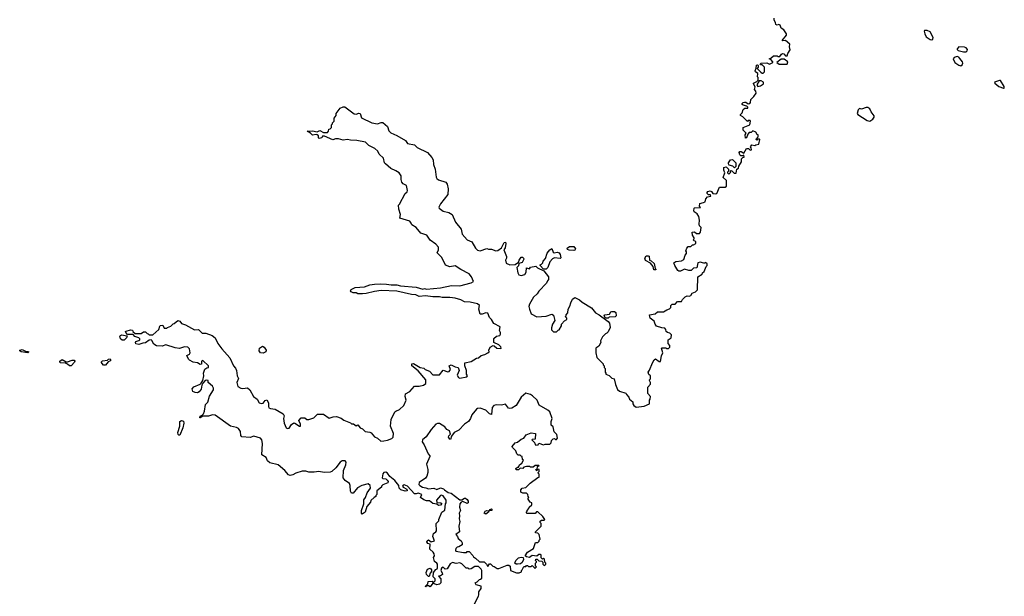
# Model space of a CAD drawing. Extents: x 2535812 to 2752880, y 540738 to 728399.
# Tile 79 of 213: x 2636139 to 2646755, y 657898 to 664118. Entities that reach past the tile are written whole.
import ezdxf

# ---------------------------------------------------------------- set-up
doc = ezdxf.new("R2010")
doc.units = 0

msp = doc.modelspace()

# ---------------------------------------------------------------- linework, layer by layer
at = {"layer": '0CON20XD'}
for points in [[(2642990, 660835), (2642978, 660865), (2642935, 660900), (2642930, 660935), (2642990, 660945), (2643015, 660968), (2643080, 660965), (2643115, 660990), (2643145, 661000), (2643160, 661015), (2643160, 661035), (2643175, 661050), (2643205, 661050), (2643233, 661077), (2643275, 661080), (2643285, 661100), (2643315, 661130), (2643335, 661138), (2643356, 661134), (2643375, 661142), (2643391, 661169), (2643427, 661183), (2643447, 661203), (2643450, 661345), (2643498, 661372), (2643502, 661388), (2643518, 661402), (2643540, 661455), (2643550, 661465), (2643550, 661485), (2643535, 661500), (2643528, 661492), (2643515, 661490), (2643475, 661502), (2643452, 661495), (2643438, 661442), (2643403, 661437), (2643377, 661413), (2643355, 661412), (2643305, 661427), (2643265, 661407), (2643245, 661407), (2643235, 661412), (2643203, 661465), (2643192, 661495), (2643215, 661508), (2643275, 661518), (2643299, 661531), (2643313, 661577), (2643328, 661595), (2643330, 661615), (2643320, 661625), (2643332, 661655), (2643345, 661670), (2643375, 661670), (2643392, 661688), (2643405, 661688), (2643430, 661705), (2643430, 661725), (2643412, 661732), (2643400, 661745), (2643410, 661755), (2643410, 661765), (2643392, 661795), (2643390, 661825), (2643415, 661830), (2643435, 661810), (2643468, 661812), (2643480, 661825), (2643488, 661875), (2643470, 661895), (2643464, 661914), (2643467, 661955), (2643460, 661995), (2643442, 662025), (2643412, 662045), (2643408, 662055), (2643410, 662085), (2643415, 662090), (2643478, 662092), (2643470, 662105), (2643473, 662137), (2643510, 662145), (2643528, 662155), (2643538, 662185), (2643554, 662206), (2643590, 662215), (2643588, 662228), (2643565, 662230), (2643550, 662245), (2643550, 662255), (2643560, 662265), (2643585, 662272), (2643598, 662265), (2643612, 662242), (2643645, 662238), (2643656, 662244), (2643685, 662310), (2643745, 662310), (2643758, 662322), (2643760, 662385), (2643722, 662415), (2643740, 662465), (2643730, 662495), (2643730, 662525), (2643755, 662530), (2643780, 662505), (2643780, 662485), (2643770, 662475), (2643770, 662465), (2643785, 662452), (2643808, 662472), (2643800, 662485), (2643805, 662490), (2643818, 662488), (2643843, 662463), (2643865, 662462), (2643870, 662505), (2643890, 662515), (2643893, 662537), (2643922, 662585), (2643923, 662617), (2643935, 662630), (2643950, 662635), (2643948, 662658), (2643935, 662650), (2643915, 662650), (2643902, 662662), (2643898, 662685), (2643902, 662695), (2643917, 662697), (2643945, 662680), (2643975, 662730), (2643997, 662727), (2644015, 662712), (2644030, 662715), (2644027, 662737), (2644020, 662745), (2644033, 662767), (2644065, 662760), (2644075, 662770), (2644108, 662775), (2644120, 662825), (2644115, 662830), (2644095, 662830), (2644085, 662820), (2644080, 662825), (2644082, 662838), (2644100, 662855), (2644100, 662875), (2644091, 662881), (2644076, 662906), (2644045, 662920), (2644025, 662900), (2644005, 662900), (2643988, 662882), (2643977, 662843), (2643965, 662840), (2643962, 662875), (2643970, 662895), (2643938, 662928), (2643940, 662955), (2644010, 662985), (2644018, 663025), (2644015, 663030), (2643995, 663030), (2643985, 663020), (2643935, 663072), (2643910, 663085), (2643910, 663095), (2643930, 663115), (2643941, 663149), (2643958, 663162), (2643990, 663165), (2643990, 663175), (2643980, 663185), (2643940, 663195), (2643930, 663205), (2643930, 663215), (2643940, 663225), (2643955, 663228), (2643967, 663227), (2643995, 663210), (2644010, 663215), (2644018, 663225), (2644022, 663258), (2644055, 663288), (2644080, 663325), (2644077, 663347), (2644060, 663365), (2644068, 663395), (2644050, 663425), (2644050, 663435), (2644088, 663452), (2644100, 663465), (2644100, 663495), (2644093, 663503), (2644097, 663537), (2644074, 663554), (2644068, 663565), (2644080, 663595), (2644082, 663628), (2644095, 663630), (2644100, 663625), (2644100, 663605), (2644092, 663592), (2644131, 663551), (2644145, 663540), (2644155, 663540), (2644168, 663555), (2644168, 663605), (2644145, 663630), (2644125, 663630), (2644122, 663638), (2644135, 663648), (2644195, 663652), (2644225, 663638), (2644260, 663655), (2644260, 663665), (2644238, 663688), (2644220, 663695), (2644238, 663702), (2644265, 663730), (2644305, 663730), (2644315, 663720), (2644335, 663720), (2644352, 663748), (2644365, 663752), (2644379, 663749), (2644395, 663730), (2644415, 663730), (2644422, 663755), (2644447, 663793), (2644440, 663825), (2644442, 663855), (2644395, 663892), (2644365, 663890), (2644360, 663895), (2644407, 663953), (2644407, 663967), (2644379, 664009), (2644350, 664025), (2644340, 664060), (2644325, 664068), (2644305, 664060), (2644290, 664065), (2644287, 664087), (2644273, 664113), (2644272, 664135)], [(2645975, 663901), (2645985, 663908), (2645989, 663925), (2645955, 663987), (2645925, 664003), (2645895, 664000), (2645890, 663995), (2645898, 663965), (2645913, 663935), (2645954, 663904), (2645975, 663901)], [(2646315, 663771), (2646345, 663772), (2646356, 663784), (2646358, 663795), (2646342, 663815), (2646325, 663823), (2646265, 663827), (2646248, 663805), (2646248, 663795), (2646257, 663787), (2646315, 663771)], [(2644327, 663637), (2644415, 663640), (2644420, 663665), (2644382, 663692), (2644348, 663692), (2644302, 663655), (2644327, 663637)], [(2646285, 663622), (2646300, 663630), (2646308, 663648), (2646304, 663664), (2646275, 663700), (2646264, 663714), (2646245, 663720), (2646215, 663710), (2646203, 663695), (2646222, 663655), (2646265, 663626), (2646285, 663622)], [(2644098, 663398), (2644125, 663403), (2644160, 663425), (2644158, 663445), (2644135, 663460), (2644112, 663458), (2644088, 663415), (2644098, 663398)], [(2646745, 663378), (2646755, 663380), (2646755, 663397), (2646715, 663461), (2646703, 663463), (2646650, 663445), (2646653, 663435), (2646695, 663399), (2646745, 663378)], [(2638619, 660125), (2638661, 660055), (2638698, 660025), (2638722, 659985), (2638745, 659977), (2638765, 659983), (2638785, 660009), (2638805, 660017), (2638821, 659985), (2638820, 659945), (2638825, 659932), (2638844, 659924), (2638895, 659918), (2638978, 659865), (2638990, 659845), (2638984, 659816), (2638990, 659765), (2639013, 659715), (2639025, 659708), (2639045, 659713), (2639070, 659750), (2639095, 659768), (2639106, 659766), (2639155, 659732), (2639168, 659732), (2639167, 659755), (2639150, 659795), (2639175, 659824), (2639212, 659822), (2639235, 659807), (2639255, 659804), (2639312, 659825), (2639348, 659862), (2639415, 659864), (2639475, 659820), (2639520, 659835), (2639555, 659839), (2639605, 659820), (2639635, 659798), (2639705, 659770), (2639715, 659760), (2639737, 659757), (2639765, 659738), (2639785, 659747), (2639810, 659715), (2639834, 659704), (2639865, 659677), (2639915, 659669), (2639930, 659660), (2639965, 659617), (2639995, 659603), (2640033, 659573), (2640065, 659576), (2640105, 659582), (2640150, 659600), (2640166, 659615), (2640170, 659655), (2640136, 659735), (2640143, 659805), (2640185, 659887), (2640195, 659897), (2640235, 659913), (2640282, 659955), (2640306, 660015), (2640294, 660055), (2640297, 660083), (2640345, 660106), (2640395, 660164), (2640445, 660166), (2640493, 660177), (2640518, 660195), (2640519, 660235), (2640435, 660330), (2640368, 660385), (2640368, 660405), (2640385, 660410), (2640455, 660367), (2640495, 660360), (2640512, 660345), (2640556, 660326), (2640595, 660288), (2640665, 660288), (2640705, 660337), (2640755, 660319), (2640768, 660322), (2640782, 660345), (2640770, 660385), (2640790, 660395), (2640833, 660373), (2640867, 660367), (2640876, 660334), (2640857, 660283), (2640869, 660259), (2640885, 660251), (2640960, 660265), (2640967, 660275), (2640958, 660295), (2640958, 660335), (2640938, 660385), (2640940, 660415), (2641005, 660432), (2641063, 660467), (2641085, 660472), (2641114, 660496), (2641155, 660507), (2641187, 660523), (2641200, 660535), (2641198, 660555), (2641210, 660585), (2641245, 660602), (2641255, 660600), (2641284, 660574), (2641325, 660570), (2641330, 660575), (2641325, 660590), (2641305, 660610), (2641250, 660635), (2641252, 660678), (2641280, 660705), (2641315, 660713), (2641322, 660725), (2641322, 660745), (2641312, 660765), (2641318, 660805), (2641252, 660842), (2641227, 660885), (2641206, 660906), (2641185, 660952), (2641165, 660957), (2641125, 660940), (2641102, 660942), (2641089, 660995), (2641097, 661035), (2641075, 661053), (2640995, 661070), (2640935, 661073), (2640895, 661097), (2640833, 661113), (2640775, 661120), (2640695, 661120), (2640665, 661127), (2640595, 661127), (2640515, 661138), (2640445, 661132), (2640409, 661149), (2640365, 661154), (2640205, 661191), (2640035, 661196), (2639965, 661187), (2639875, 661164), (2639835, 661161), (2639785, 661162), (2639765, 661172), (2639735, 661170), (2639711, 661181), (2639707, 661195), (2639714, 661206), (2639755, 661230), (2639855, 661237), (2639915, 661258), (2639965, 661267), (2640025, 661270), (2640095, 661267), (2640145, 661257), (2640205, 661257), (2640245, 661247), (2640415, 661233), (2640485, 661213), (2640505, 661218), (2640525, 661213), (2640676, 661224), (2640795, 661250), (2640885, 661249), (2641005, 661278), (2641030, 661295), (2641010, 661345), (2640985, 661378), (2640895, 661422), (2640835, 661462), (2640775, 661454), (2640730, 661470), (2640692, 661552), (2640640, 661605), (2640656, 661635), (2640654, 661665), (2640625, 661697), (2640565, 661740), (2640527, 661795), (2640465, 661816), (2640415, 661878), (2640366, 661906), (2640361, 661925), (2640345, 661944), (2640238, 661978), (2640244, 662016), (2640227, 662075), (2640224, 662116), (2640235, 662128), (2640296, 662244), (2640317, 662263), (2640319, 662275), (2640308, 662328), (2640275, 662346), (2640259, 662365), (2640251, 662395), (2640252, 662435), (2640230, 662465), (2640195, 662489), (2640142, 662512), (2640082, 662562), (2640073, 662575), (2640061, 662625), (2640016, 662666), (2640000, 662700), (2639968, 662728), (2639905, 662762), (2639866, 662796), (2639775, 662816), (2639705, 662819), (2639675, 662826), (2639625, 662820), (2639575, 662832), (2639545, 662832), (2639515, 662823), (2639425, 662860), (2639405, 662860), (2639397, 662843), (2639368, 662838), (2639360, 662845), (2639360, 662865), (2639345, 662877), (2639335, 662880), (2639295, 662872), (2639274, 662894), (2639240, 662915), (2639295, 662921), (2639345, 662907), (2639375, 662922), (2639415, 662903), (2639457, 662903), (2639470, 662915), (2639472, 662938), (2639488, 662942), (2639500, 662955), (2639500, 662985), (2639510, 662995), (2639510, 663005), (2639530, 663025), (2639530, 663055), (2639550, 663085), (2639552, 663108), (2639595, 663162), (2639625, 663177), (2639645, 663177), (2639745, 663102), (2639765, 663100), (2639795, 663110), (2639808, 663108), (2639825, 663060), (2639935, 663007), (2639995, 662996), (2640035, 663010), (2640055, 663008), (2640106, 662966), (2640119, 662919), (2640139, 662899), (2640205, 662870), (2640298, 662815), (2640321, 662781), (2640395, 662770), (2640425, 662741), (2640535, 662687), (2640582, 662632), (2640596, 662605), (2640601, 662555), (2640619, 662505), (2640630, 662420), (2640636, 662405), (2640655, 662391), (2640735, 662364), (2640748, 662345), (2640759, 662295), (2640755, 662232), (2640675, 662131), (2640659, 662095), (2640660, 662085), (2640705, 662051), (2640765, 662039), (2640802, 662015), (2640839, 661935), (2640899, 661859), (2640909, 661805), (2640962, 661745), (2641015, 661723), (2641055, 661653), (2641075, 661631), (2641105, 661626), (2641175, 661650), (2641195, 661642), (2641225, 661642), (2641274, 661624), (2641295, 661628), (2641332, 661658), (2641364, 661716), (2641375, 661718), (2641380, 661705), (2641372, 661658), (2641360, 661635), (2641388, 661565), (2641388, 661545), (2641377, 661525), (2641385, 661492), (2641425, 661473), (2641482, 661478), (2641518, 661502), (2641523, 661525), (2641545, 661557), (2641560, 661555), (2641570, 661545), (2641573, 661535), (2641565, 661512), (2641555, 661498), (2641522, 661488), (2641517, 661463), (2641500, 661445), (2641508, 661388), (2641520, 661365), (2641545, 661360), (2641585, 661370), (2641600, 661395), (2641605, 661440), (2641635, 661430), (2641645, 661448), (2641705, 661458), (2641722, 661442), (2641789, 661409), (2641842, 661345), (2641840, 661315), (2641828, 661302), (2641820, 661275), (2641735, 661190), (2641719, 661161), (2641678, 661125), (2641635, 661050), (2641630, 661025), (2641634, 660995), (2641655, 660944), (2641715, 660912), (2641815, 660920), (2641875, 660940), (2641895, 660930), (2641908, 660875), (2641882, 660835), (2641872, 660795), (2641873, 660773), (2641895, 660750), (2641925, 660750), (2641945, 660770), (2641955, 660772), (2641980, 660815), (2641980, 660835), (2642012, 660868), (2642038, 660885), (2642038, 660898), (2642020, 660915), (2642030, 660925), (2642030, 660935), (2642050, 660955), (2642053, 660997), (2642072, 661028), (2642080, 661065), (2642100, 661105), (2642125, 661122), (2642176, 661096), (2642202, 661072), (2642305, 661010), (2642347, 660957), (2642385, 660933), (2642484, 660864), (2642499, 660845), (2642504, 660796), (2642485, 660750), (2642470, 660735), (2642455, 660730), (2642423, 660697), (2642400, 660655), (2642403, 660635), (2642382, 660595), (2642350, 660575), (2642350, 660525), (2642363, 660473), (2642430, 660405), (2642430, 660395), (2642440, 660385), (2642440, 660365), (2642450, 660355), (2642450, 660315), (2642460, 660305), (2642460, 660295), (2642495, 660280), (2642525, 660250), (2642550, 660245), (2642563, 660183), (2642585, 660130), (2642605, 660112), (2642675, 660090), (2642680, 660075), (2642707, 660047), (2642714, 660024), (2642750, 659995), (2642750, 659975), (2642760, 659955), (2642785, 659940), (2642872, 659948), (2642930, 659975), (2642930, 660015), (2642937, 660023), (2642940, 660055), (2642910, 660085), (2642910, 660155), (2642940, 660185), (2642940, 660205), (2642930, 660225), (2642930, 660235), (2642940, 660245), (2642940, 660275), (2642922, 660292), (2642914, 660315), (2642931, 660339), (2642960, 660415), (2642981, 660449), (2642995, 660458), (2643035, 660430), (2643048, 660432), (2643058, 660492), (2643072, 660525), (2643060, 660575), (2643065, 660580), (2643105, 660580), (2643115, 660572), (2643135, 660572), (2643150, 660585), (2643150, 660605), (2643130, 660625), (2643130, 660665), (2643163, 660687), (2643167, 660717), (2643147, 660737), (2643123, 660743), (2643110, 660755), (2643107, 660777), (2643095, 660790), (2643064, 660794), (2643005, 660813), (2642990, 660835)], [(2645305, 663022), (2645338, 663045), (2645353, 663065), (2645351, 663081), (2645319, 663125), (2645305, 663158), (2645285, 663170), (2645265, 663170), (2645215, 663152), (2645195, 663160), (2645180, 663145), (2645170, 663105), (2645174, 663094), (2645275, 663030), (2645305, 663022)], [(2643845, 662520), (2643827, 662537), (2643790, 662550), (2643783, 662563), (2643782, 662575), (2643803, 662607), (2643825, 662610), (2643860, 662575), (2643860, 662535), (2643845, 662520)], [(2641815, 661428), (2641785, 661428), (2641750, 661465), (2641750, 661475), (2641765, 661480), (2641780, 661495), (2641782, 661515), (2641807, 661543), (2641825, 661600), (2641854, 661636), (2641875, 661650), (2641892, 661612), (2641903, 661603), (2641935, 661610), (2641955, 661602), (2641966, 661585), (2641972, 661548), (2641965, 661542), (2641905, 661550), (2641885, 661538), (2641854, 661506), (2641834, 661446), (2641815, 661428)], [(2642115, 661628), (2642065, 661632), (2642045, 661640), (2642040, 661655), (2642068, 661672), (2642115, 661670), (2642130, 661645), (2642125, 661632), (2642115, 661628)], [(2642995, 661420), (2642975, 661420), (2642970, 661455), (2642940, 661490), (2642885, 661520), (2642880, 661545), (2642895, 661570), (2642915, 661572), (2642927, 661567), (2642930, 661525), (2642948, 661518), (2642978, 661488), (2642990, 661435), (2643000, 661425), (2642995, 661420)], [(2642485, 660898), (2642455, 660900), (2642442, 660925), (2642447, 660933), (2642498, 660942), (2642512, 660965), (2642525, 660972), (2642552, 660972), (2642568, 660958), (2642570, 660925), (2642558, 660912), (2642495, 660910), (2642485, 660898)], [(2641044, 657816), (2641085, 657900), (2641090, 657915), (2641088, 657945), (2641116, 657984), (2641116, 658006), (2641062, 658022), (2641050, 658045), (2641070, 658055), (2641095, 658080), (2641108, 658082), (2641120, 658095), (2641120, 658175), (2641115, 658190), (2641085, 658220), (2641045, 658220), (2641007, 658193), (2640985, 658192), (2640975, 658200), (2640952, 658202), (2640905, 658250), (2640885, 658260), (2640845, 658252), (2640805, 658262), (2640781, 658249), (2640747, 658193), (2640725, 658192), (2640705, 658212), (2640685, 658200), (2640678, 658175), (2640695, 658150), (2640697, 658135), (2640675, 658118), (2640653, 658117), (2640680, 658085), (2640680, 658045), (2640665, 658030), (2640635, 658023), (2640595, 658040), (2640565, 658002), (2640545, 658010), (2640520, 658010), (2640515, 658000), (2640510, 658005), (2640538, 658032), (2640542, 658058), (2640585, 658060), (2640595, 658050), (2640605, 658050), (2640620, 658065), (2640618, 658085), (2640598, 658108), (2640600, 658155), (2640624, 658186), (2640640, 658195), (2640642, 658205), (2640642, 658245), (2640636, 658256), (2640613, 658273), (2640600, 658315), (2640610, 658335), (2640608, 658355), (2640596, 658376), (2640562, 658405), (2640565, 658460), (2640539, 658469), (2640528, 658485), (2640532, 658498), (2640545, 658508), (2640577, 658487), (2640612, 658498), (2640593, 658543), (2640600, 658575), (2640627, 658593), (2640632, 658605), (2640630, 658685), (2640658, 658712), (2640658, 658725), (2640692, 658805), (2640722, 658828), (2640730, 658895), (2640738, 658905), (2640738, 658935), (2640705, 658983), (2640685, 658989), (2640675, 658984), (2640632, 658935), (2640635, 658910), (2640680, 658905), (2640689, 658899), (2640675, 658881), (2640655, 658879), (2640635, 658892), (2640595, 658900), (2640557, 658927), (2640525, 658927), (2640495, 658938), (2640460, 658965), (2640475, 658998), (2640435, 659012), (2640415, 659002), (2640394, 659004), (2640320, 659085), (2640285, 659100), (2640275, 659098), (2640268, 659085), (2640272, 659075), (2640312, 659055), (2640318, 659035), (2640295, 659032), (2640248, 659045), (2640230, 659065), (2640228, 659095), (2640185, 659146), (2640130, 659190), (2640105, 659228), (2640085, 659237), (2640065, 659232), (2640055, 659220), (2640048, 659175), (2640055, 659168), (2640085, 659164), (2640101, 659151), (2640110, 659135), (2640109, 659121), (2640055, 659102), (2640040, 659085), (2640040, 659075), (2639990, 659035), (2639990, 658995), (2639980, 658985), (2639980, 658975), (2639960, 658965), (2639925, 658930), (2639920, 658915), (2639883, 658867), (2639862, 658805), (2639833, 658783), (2639824, 658795), (2639824, 658825), (2639850, 658895), (2639850, 658940), (2639868, 658965), (2639887, 659015), (2639922, 659065), (2639917, 659095), (2639895, 659110), (2639826, 659094), (2639782, 659068), (2639735, 659010), (2639715, 659010), (2639704, 659034), (2639702, 659095), (2639694, 659114), (2639648, 659148), (2639626, 659176), (2639629, 659255), (2639655, 659315), (2639658, 659345), (2639648, 659358), (2639635, 659361), (2639615, 659359), (2639594, 659345), (2639549, 659285), (2639505, 659244), (2639485, 659236), (2639423, 659233), (2639364, 659244), (2639315, 659237), (2639257, 659237), (2639225, 659247), (2639185, 659249), (2639115, 659227), (2639085, 659207), (2639055, 659203), (2639038, 659208), (2638996, 659255), (2638925, 659317), (2638835, 659338), (2638811, 659361), (2638797, 659397), (2638748, 659425), (2638758, 659545), (2638751, 659585), (2638735, 659603), (2638665, 659624), (2638625, 659612), (2638535, 659618), (2638524, 659634), (2638519, 659675), (2638497, 659707), (2638475, 659720), (2638412, 659732), (2638245, 659851), (2638216, 659854), (2638175, 659840), (2638115, 659840), (2638085, 659822), (2638080, 659825), (2638085, 659840), (2638108, 659852), (2638122, 659868), (2638132, 659895), (2638143, 659967), (2638167, 659993), (2638184, 660056), (2638228, 660125), (2638228, 660145), (2638218, 660165), (2638172, 660205), (2638170, 660225), (2638155, 660230), (2638140, 660225), (2638113, 660197), (2638103, 660177), (2638097, 660133), (2638075, 660104), (2638055, 660093), (2638030, 660095), (2638007, 660107), (2638000, 660135), (2638015, 660157), (2638084, 660186), (2638094, 660196), (2638113, 660227), (2638124, 660275), (2638120, 660305), (2638135, 660350), (2638155, 660363), (2638173, 660367), (2638173, 660385), (2638115, 660443), (2638100, 660435), (2638098, 660402), (2638085, 660400), (2638056, 660416), (2638010, 660425), (2637968, 660445), (2637958, 660455), (2637942, 660495), (2637969, 660511), (2637977, 660525), (2637968, 660568), (2637953, 660584), (2637915, 660590), (2637863, 660573), (2637815, 660579), (2637715, 660611), (2637675, 660597), (2637615, 660599), (2637585, 660618), (2637565, 660656), (2637555, 660664), (2637535, 660660), (2637495, 660632), (2637465, 660629), (2637425, 660616), (2637391, 660621), (2637386, 660635), (2637391, 660645), (2637425, 660656), (2637434, 660665), (2637435, 660677), (2637425, 660686), (2637382, 660702), (2637362, 660722), (2637302, 660722), (2637282, 660745), (2637280, 660755), (2637285, 660760), (2637335, 660772), (2637355, 660770), (2637360, 660755), (2637385, 660732), (2637448, 660732), (2637475, 660750), (2637495, 660750), (2637512, 660732), (2637525, 660730), (2637535, 660720), (2637575, 660720), (2637640, 660775), (2637648, 660812), (2637655, 660819), (2637683, 660823), (2637695, 660790), (2637725, 660790), (2637732, 660798), (2637768, 660812), (2637792, 660838), (2637805, 660840), (2637845, 660872), (2637866, 660866), (2637885, 660840), (2637925, 660828), (2638023, 660773), (2638066, 660776), (2638105, 660738), (2638146, 660736), (2638215, 660712), (2638248, 660685), (2638276, 660626), (2638317, 660567), (2638405, 660470), (2638443, 660383), (2638465, 660360), (2638478, 660335), (2638482, 660275), (2638498, 660248), (2638480, 660205), (2638492, 660162), (2638524, 660144), (2638545, 660140), (2638595, 660147), (2638619, 660125)], [(2637265, 660660), (2637245, 660660), (2637224, 660674), (2637218, 660705), (2637225, 660712), (2637235, 660717), (2637298, 660708), (2637290, 660685), (2637265, 660660)], [(2636225, 660524), (2636155, 660536), (2636139, 660545), (2636140, 660555), (2636165, 660561), (2636202, 660542), (2636225, 660540), (2636237, 660535), (2636225, 660524)], [(2638765, 660522), (2638735, 660524), (2638720, 660545), (2638726, 660575), (2638755, 660596), (2638775, 660586), (2638798, 660555), (2638791, 660535), (2638765, 660522)], [(2636695, 660383), (2636675, 660383), (2636655, 660403), (2636632, 660412), (2636576, 660416), (2636573, 660435), (2636595, 660453), (2636639, 660429), (2636655, 660429), (2636705, 660445), (2636726, 660445), (2636732, 660435), (2636728, 660425), (2636695, 660383)], [(2637065, 660391), (2637043, 660393), (2637016, 660425), (2637033, 660437), (2637084, 660446), (2637095, 660456), (2637115, 660460), (2637121, 660445), (2637112, 660435), (2637092, 660428), (2637065, 660391)], [(2641525, 658152), (2641548, 658162), (2641550, 658175), (2641558, 658182), (2641575, 658220), (2641595, 658220), (2641605, 658230), (2641615, 658230), (2641625, 658220), (2641655, 658220), (2641665, 658230), (2641692, 658202), (2641698, 658202), (2641710, 658215), (2641700, 658225), (2641700, 658255), (2641710, 658265), (2641710, 658275), (2641700, 658285), (2641705, 658300), (2641718, 658298), (2641735, 658280), (2641768, 658278), (2641780, 658265), (2641780, 658245), (2641792, 658232), (2641810, 658245), (2641810, 658255), (2641800, 658265), (2641798, 658298), (2641785, 658310), (2641775, 658300), (2641762, 658312), (2641760, 658345), (2641755, 658350), (2641735, 658348), (2641715, 658330), (2641665, 658338), (2641635, 658316), (2641603, 658323), (2641588, 658335), (2641614, 658376), (2641678, 658415), (2641702, 658478), (2641725, 658480), (2641738, 658492), (2641740, 658505), (2641750, 658515), (2641740, 658565), (2641725, 658580), (2641702, 658582), (2641700, 658595), (2641760, 658655), (2641760, 658685), (2641750, 658695), (2641752, 658708), (2641765, 658720), (2641795, 658720), (2641800, 658725), (2641778, 658758), (2641725, 658810), (2641712, 658808), (2641695, 658790), (2641612, 658792), (2641600, 658805), (2641610, 658815), (2641610, 658825), (2641630, 658845), (2641632, 658858), (2641660, 658885), (2641660, 658905), (2641642, 658912), (2641620, 658945), (2641620, 658955), (2641630, 658965), (2641620, 658975), (2641618, 658998), (2641605, 659010), (2641565, 659010), (2641542, 659022), (2641542, 659045), (2641556, 659064), (2641595, 659072), (2641641, 659119), (2641725, 659180), (2641740, 659185), (2641740, 659215), (2641730, 659225), (2641730, 659235), (2641740, 659245), (2641740, 659265), (2641720, 659270), (2641715, 659250), (2641700, 659265), (2641720, 659270), (2641722, 659298), (2641740, 659305), (2641735, 659310), (2641695, 659310), (2641675, 659290), (2641645, 659290), (2641635, 659300), (2641605, 659300), (2641575, 659290), (2641562, 659278), (2641535, 659280), (2641517, 659263), (2641493, 659263), (2641490, 659275), (2641505, 659290), (2641518, 659292), (2641528, 659315), (2641552, 659335), (2641570, 659365), (2641560, 659375), (2641558, 659408), (2641545, 659410), (2641535, 659420), (2641512, 659422), (2641500, 659435), (2641488, 659468), (2641452, 659502), (2641450, 659515), (2641480, 659555), (2641505, 659560), (2641545, 659593), (2641576, 659604), (2641601, 659639), (2641655, 659660), (2641700, 659655), (2641698, 659592), (2641665, 659590), (2641660, 659585), (2641688, 659558), (2641692, 659542), (2641705, 659530), (2641728, 659532), (2641735, 659550), (2641785, 659532), (2641805, 659540), (2641855, 659540), (2641870, 659555), (2641872, 659578), (2641892, 659598), (2641905, 659600), (2641915, 659590), (2641925, 659590), (2641937, 659603), (2641932, 659642), (2641903, 659673), (2641890, 659725), (2641870, 659745), (2641870, 659785), (2641881, 659815), (2641855, 659888), (2641835, 659907), (2641740, 659960), (2641717, 660015), (2641669, 660059), (2641645, 660074), (2641595, 660089), (2641545, 660046), (2641492, 659958), (2641445, 659929), (2641425, 659923), (2641409, 659929), (2641375, 659970), (2641335, 659960), (2641275, 659965), (2641251, 659955), (2641232, 659935), (2641225, 659860), (2641205, 659868), (2641175, 659897), (2641165, 659906), (2641105, 659928), (2641075, 659924), (2641065, 659916), (2641015, 659856), (2641001, 659815), (2640978, 659785), (2640935, 659754), (2640875, 659689), (2640823, 659666), (2640793, 659627), (2640785, 659590), (2640775, 659592), (2640764, 659615), (2640765, 659628), (2640782, 659648), (2640772, 659682), (2640745, 659698), (2640721, 659725), (2640695, 659743), (2640665, 659762), (2640645, 659764), (2640627, 659755), (2640575, 659699), (2640522, 659618), (2640482, 659585), (2640478, 659565), (2640501, 659531), (2640544, 659434), (2640560, 659415), (2640560, 659405), (2640526, 659325), (2640538, 659265), (2640538, 659235), (2640527, 659193), (2640516, 659174), (2640447, 659125), (2640443, 659105), (2640453, 659093), (2640482, 659075), (2640519, 659069), (2640547, 659057), (2640603, 659063), (2640635, 659052), (2640675, 659068), (2640708, 659058), (2640720, 659045), (2640758, 659018), (2640791, 659011), (2640885, 658940), (2640905, 658940), (2640935, 658958), (2640945, 658958), (2640965, 658943), (2640976, 658925), (2640974, 658906), (2640965, 658898), (2640915, 658920), (2640898, 658912), (2640884, 658896), (2640880, 658860), (2640892, 658825), (2640878, 658795), (2640882, 658765), (2640877, 658735), (2640883, 658705), (2640873, 658655), (2640880, 658595), (2640840, 658565), (2640860, 658545), (2640865, 658520), (2640897, 658497), (2640910, 658475), (2640910, 658455), (2640875, 658430), (2640855, 658428), (2640840, 658415), (2640838, 658395), (2640842, 658385), (2640925, 658370), (2640955, 658370), (2640965, 658380), (2640985, 658380), (2641025, 658340), (2641030, 658325), (2641055, 658310), (2641095, 658270), (2641145, 658270), (2641172, 658245), (2641185, 658220), (2641205, 658250), (2641215, 658250), (2641242, 658222), (2641255, 658220), (2641288, 658198), (2641305, 658198), (2641395, 658233), (2641413, 658233), (2641428, 658225), (2641430, 658175), (2641495, 658152), (2641525, 658152)], [(2637855, 659638), (2637848, 659645), (2637843, 659665), (2637866, 659735), (2637864, 659785), (2637885, 659794), (2637905, 659786), (2637909, 659765), (2637897, 659715), (2637865, 659638), (2637855, 659638)], [(2641165, 658784), (2641147, 658795), (2641157, 658815), (2641175, 658823), (2641200, 658820), (2641210, 658835), (2641225, 658842), (2641229, 658839), (2641228, 658825), (2641200, 658820), (2641192, 658805), (2641165, 658784)], [(2641493, 658243), (2641478, 658255), (2641487, 658285), (2641518, 658312), (2641545, 658320), (2641568, 658318), (2641572, 658295), (2641556, 658264), (2641540, 658250), (2641505, 658243), (2641493, 658243)], [(2640555, 658110), (2640545, 658110), (2640524, 658134), (2640520, 658155), (2640535, 658190), (2640565, 658200), (2640578, 658185), (2640580, 658165), (2640563, 658147), (2640555, 658110)]]:
    msp.add_lwpolyline(points, dxfattribs=at)

doc.saveas('drawing.dxf')
